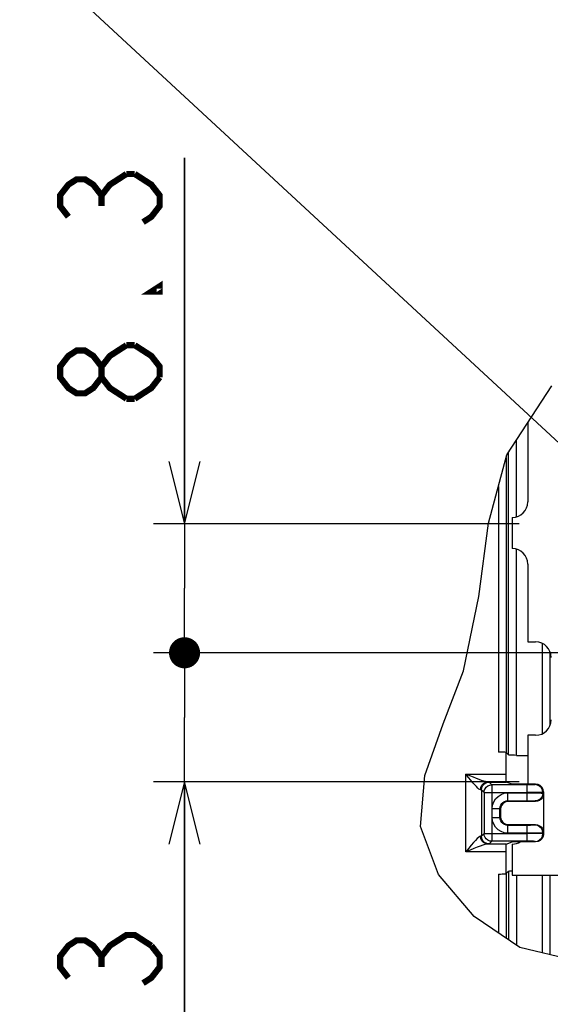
# Model space of a CAD drawing. Extents: x 29 to 422, y -226 to 287.
# Tile 25 of 63: x 90 to 107, y -58 to -26. Entities that reach past the tile are written whole.
import ezdxf

# ---------------------------------------------------------------- set-up
doc = ezdxf.new("R2010")
doc.units = 0
doc.header["$LTSCALE"] = 23.1
doc.layers.get('0').update_dxf_attribs({"linetype": 'CONTINUOUS'})
doc.layers.add('ALL_DIM', color=7, linetype='CONTINUOUS')
doc.layers.add('ALL_NOTE', color=7, linetype='CONTINUOUS')
doc.dimstyles.get("Standard").update_dxf_attribs({"dimtxt": 2.5, "dimasz": 2.5, "dimexe": 1.25, "dimexo": 0.625, "dimtad": 1, "dimcen": 2.5, "dimazin": 3, "dimtfac": 1, "dimtmove": 0, "dimatfit": 3})

# ---------------------------------------------------------------- blocks, each defined once
blk = doc.blocks.new('_DOT')
at = {"color": 0, "linetype": 'BYBLOCK'}
blk.add_line((-0.25, 0), (-1, 0), dxfattribs=at)
at = {"color": 0, "linetype": 'BYBLOCK', "const_width": 0.25}
blk.add_lwpolyline([(-0.125, 0, 1), (0.125, 0, 1)], format="xyb", close=True, dxfattribs=at)
blk = doc.blocks.new('_OPEN')
at = {"color": 0, "linetype": 'BYBLOCK'}
for p, q in [((0, 0), (-1, 0.25)), ((-1, -0.25), (0, 0)), ((-1, 0), (0, 0))]:
    blk.add_line(p, q, dxfattribs=at)
blk = doc.blocks.new('*D38')
at = {"layer": 'ALL_DIM', "color": 2, "linetype": 'CONTINUOUS'}
for p, q in [((95.357, -42.638), (95.357, -30.882)), ((95.357, -30.882), (95.357, -44.713)), ((106.111, -42.638), (94.357, -42.638)), ((95.357, -47.038), (95.357, -44.713)), ((108.111, -46.788), (94.357, -46.788)), ((95.357, -46.788), (95.357, -47.038))]:
    blk.add_line(p, q, dxfattribs=at)
at = {"layer": 'ALL_DIM', "color": 2, "linetype": 'CONTINUOUS', "xscale": 2, "yscale": 2, "zscale": 2}
for name, p, rotation in [('_OPEN', (95.357, -42.638), 270), ('_DOT', (95.357, -46.788), 90)]:
    blk.add_blockref(name, p, dxfattribs=dict(at, rotation=rotation))
blk = doc.blocks.new('*D39')
at = {"layer": 'ALL_DIM', "color": 2, "linetype": 'CONTINUOUS'}
for p, q in [((108.111, -46.788), (94.357, -46.788)), ((95.357, -46.788), (95.357, -46.538)), ((95.357, -46.538), (95.357, -48.863)), ((95.357, -63.598), (95.357, -48.863)), ((106.111, -50.938), (94.357, -50.938)), ((95.357, -50.938), (95.357, -63.598))]:
    blk.add_line(p, q, dxfattribs=at)
at = {"layer": 'ALL_DIM', "color": 2, "linetype": 'CONTINUOUS', "xscale": 2, "yscale": 2, "zscale": 2}
for name, p, rotation in [('_DOT', (95.357, -46.788), 270), ('_OPEN', (95.357, -50.938), 90)]:
    blk.add_blockref(name, p, dxfattribs=dict(at, rotation=rotation))
blk = doc.blocks.new('*D48')
at = {"layer": 'ALL_DIM', "color": 2, "linetype": 'CONTINUOUS'}
for p, q in [((109.888, -38.861), (109.888, -12.674)), ((111.888, -43.011), (111.888, -12.674)), ((109.888, -13.674), (103.636, -13.674)), ((103.636, -13.674), (110.888, -13.674)), ((116.888, -13.674), (110.888, -13.674)), ((111.888, -13.674), (116.888, -13.674))]:
    blk.add_line(p, q, dxfattribs=at)
at = {"layer": 'ALL_DIM', "color": 2, "linetype": 'CONTINUOUS', "xscale": 2, "yscale": 2, "zscale": 2}
blk.add_blockref('_OPEN', (109.888, -13.674), dxfattribs=at)
at = {"layer": 'ALL_DIM', "color": 2, "linetype": 'CONTINUOUS', "xscale": 2, "yscale": 2, "zscale": 2, "rotation": 180}
blk.add_blockref('_OPEN', (111.888, -13.674), dxfattribs=at)
blk = doc.blocks.new('*D49')
at = {"layer": 'ALL_DIM', "color": 2, "linetype": 'CONTINUOUS'}
for p, q in [((109.888, -38.861), (109.888, -19.852)), ((123.612, -30.013), (123.612, -19.852)), ((116.75, -20.852), (95.701, -20.852)), ((109.888, -20.852), (116.75, -20.852)), ((123.612, -20.852), (116.75, -20.852))]:
    blk.add_line(p, q, dxfattribs=at)
at = {"layer": 'ALL_DIM', "color": 2, "linetype": 'CONTINUOUS', "xscale": 2, "yscale": 2, "zscale": 2, "rotation": 180}
blk.add_blockref('_OPEN', (109.888, -20.852), dxfattribs=at)
at = {"layer": 'ALL_DIM', "color": 2, "linetype": 'CONTINUOUS', "xscale": 2, "yscale": 2, "zscale": 2}
blk.add_blockref('_OPEN', (123.612, -20.852), dxfattribs=at)
blk = doc.blocks.new('DOUBLE_OPEN')
at = {"color": 0, "linetype": 'BYBLOCK'}
for p, q in [((-1, 0), (-2, 0.25)), ((0, 0), (-1, 0.25)), ((-2, -0.25), (-1, 0)), ((-2, 0), (-1, 0)), ((-1, -0.25), (0, 0)), ((-1, 0), (0, 0))]:
    blk.add_line(p, q, dxfattribs=at)
blk = doc.blocks.new('*D51')
at = {"layer": 'ALL_DIM', "color": 2, "linetype": 'CONTINUOUS'}
for p, q in [((109.888, -38.861), (109.888, 4.934)), ((82.985, 3.934), (96.437, 3.934)), ((109.888, 3.934), (96.437, 3.934))]:
    blk.add_line(p, q, dxfattribs=at)
at = {"layer": 'ALL_DIM', "color": 2, "linetype": 'CONTINUOUS', "xscale": 2, "yscale": 2, "zscale": 2, "rotation": 180}
blk.add_blockref('DOUBLE_OPEN', (82.985, 3.934), dxfattribs=at)
at = {"layer": 'ALL_DIM', "color": 2, "linetype": 'CONTINUOUS', "xscale": 2, "yscale": 2, "zscale": 2}
blk.add_blockref('_OPEN', (109.888, 3.934), dxfattribs=at)

msp = doc.modelspace()

# ---------------------------------------------------------------- linework, layer by layer
at = {"color": 7, "linetype": 'CONTINUOUS'}
for p, q in [((105.713, -40.425), (107.154, -38.209)), ((106.388, -39.387), (106.388, -41.938)), ((105.127, -42.627), (105.713, -40.425)), ((104.818, -44.984), (105.127, -42.627)), ((105.888, -42.438), (105.888, -43.438)), ((106.388, -43.938), (106.388, -46.438)), ((104.323, -47.37), (104.818, -44.984)), ((106.388, -46.438), (106.638, -46.438)), ((103.672, -49.074), (104.323, -47.37)), ((103.075, -50.737), (103.672, -49.074)), ((106.388, -49.438), (106.388, -51.008)), ((106.638, -49.438), (106.388, -49.438)), ((105.679, -49.991), (105.679, -50.693)), ((105.691, -49.991), (105.771, -50.071)), ((106.021, -50.084), (106.388, -50.084)), ((102.934, -52.371), (103.075, -50.737)), ((105.888, -51.008), (105.691, -50.943)), ((106.638, -51.008), (105.888, -51.008)), ((106.888, -51.258), (106.888, -52.619)), ((106.638, -51.565), (105.764, -51.565)), ((105.514, -51.814), (105.514, -52.062)), ((103.513, -53.91), (102.934, -52.371)), ((105.764, -52.312), (106.638, -52.312)), ((105.691, -52.934), (105.888, -52.869)), ((106.638, -52.869), (105.888, -52.869)), ((105.888, -52.938), (105.888, -53.938)), ((105.679, -53.184), (105.679, -53.886)), ((104.658, -55.263), (103.513, -53.91)), ((105.68, -53.889), (105.691, -53.886)), ((105.691, -53.886), (105.771, -53.806)), ((105.888, -53.938), (140.638, -53.938)), ((106.129, -56.261), (104.658, -55.263)), ((108.802, -56.906), (106.129, -56.261))]:
    msp.add_line(p, q, dxfattribs=at)
at = {"color": 9, "linetype": 'CONTINUOUS'}
for p, q in [((106.021, -42.42), (106.021, -39.952)), ((105.691, -40.506), (105.691, -49.991)), ((105.771, -50.071), (105.771, -40.335)), ((105.441, -41.445), (105.441, -49.979)), ((106.021, -50.084), (106.021, -43.457)), ((106.858, -49.384), (106.858, -46.493)), ((107.108, -49.101), (107.108, -46.776)), ((104.397, -53.184), (104.397, -50.693)), ((104.397, -50.693), (105.679, -50.693)), ((105.101, -50.943), (105.691, -50.943)), ((105.23, -51.03), (105.147, -50.947)), ((104.897, -51.197), (104.897, -52.68)), ((104.98, -51.28), (104.897, -51.197)), ((105.23, -51.03), (105.23, -52.847)), ((106.371, -51.03), (105.23, -51.03)), ((106.371, -51.543), (106.371, -51.03)), ((106.638, -51.008), (106.621, -51.026)), ((106.888, -51.258), (106.871, -51.276)), ((104.98, -51.28), (104.98, -52.597)), ((104.98, -51.28), (106.371, -51.28)), ((105.742, -51.543), (105.742, -51.293)), ((105.742, -51.293), (106.371, -51.293)), ((105.742, -51.543), (105.764, -51.565)), ((105.742, -51.543), (106.371, -51.543)), ((106.621, -51.547), (106.638, -51.565)), ((106.871, -51.297), (106.871, -51.276)), ((106.871, -51.297), (106.888, -51.315)), ((105.242, -52.084), (105.242, -51.793)), ((105.242, -51.793), (105.492, -51.793)), ((105.492, -52.084), (105.492, -51.793)), ((105.492, -51.793), (105.514, -51.814)), ((105.242, -52.084), (105.492, -52.084)), ((105.492, -52.084), (105.514, -52.062)), ((105.742, -52.334), (105.764, -52.312)), ((105.742, -52.584), (105.742, -52.334)), ((106.371, -52.334), (105.742, -52.334)), ((106.371, -52.847), (106.371, -52.334)), ((106.638, -52.312), (106.621, -52.33)), ((104.98, -52.597), (104.897, -52.68)), ((104.98, -52.597), (106.371, -52.597)), ((105.23, -52.847), (105.147, -52.93)), ((106.371, -52.847), (105.23, -52.847)), ((106.371, -52.584), (105.742, -52.584)), ((106.564, -52.848), (106.525, -52.848)), ((106.594, -52.849), (106.564, -52.848)), ((106.613, -52.85), (106.594, -52.849)), ((106.621, -52.851), (106.613, -52.85)), ((106.888, -52.562), (106.871, -52.58)), ((106.871, -52.601), (106.871, -52.58)), ((106.888, -52.619), (106.871, -52.601)), ((105.134, -52.932), (105.101, -52.934)), ((105.691, -52.934), (105.101, -52.934)), ((105.134, -52.932), (105.147, -52.93)), ((106.638, -52.869), (106.621, -52.851)), ((105.679, -53.184), (104.397, -53.184)), ((105.441, -53.898), (105.441, -55.794)), ((105.691, -53.886), (105.691, -55.963)), ((105.771, -53.806), (105.771, -56.018)), ((106.021, -53.938), (106.021, -56.187)), ((106.858, -56.437), (106.858, -53.938)), ((107.108, -56.497), (107.108, -53.938))]:
    msp.add_line(p, q, dxfattribs=at)
at = {"color": 7, "linetype": 'CONTINUOUS'}
for points in [[(105.691, -49.991), (105.68, -49.988), (105.653, -49.985), (105.613, -49.982), (105.562, -49.98), (105.504, -49.979), (105.441, -49.979)], [(106.021, -50.084), (105.958, -50.083), (105.899, -50.082), (105.849, -50.08), (105.809, -50.077), (105.782, -50.074), (105.771, -50.071)], [(105.679, -50.693), (105.679, -50.757), (105.68, -50.816), (105.682, -50.868), (105.685, -50.908), (105.688, -50.933), (105.691, -50.943)], [(106.888, -51.258), (106.876, -51.181), (106.84, -51.111), (106.785, -51.056), (106.715, -51.02), (106.638, -51.008)], [(105.764, -51.565), (105.7, -51.573), (105.639, -51.598), (105.588, -51.638), (105.548, -51.69), (105.523, -51.75), (105.514, -51.814)], [(106.888, -51.315), (106.88, -51.379), (106.855, -51.44), (106.815, -51.491), (106.763, -51.531), (106.703, -51.556), (106.638, -51.565)], [(105.514, -52.062), (105.523, -52.127), (105.548, -52.187), (105.588, -52.239), (105.639, -52.279), (105.7, -52.304), (105.764, -52.312)], [(106.638, -52.312), (106.703, -52.321), (106.763, -52.346), (106.815, -52.385), (106.855, -52.437), (106.88, -52.497), (106.888, -52.562)], [(106.888, -52.619), (106.876, -52.696), (106.84, -52.765), (106.785, -52.821), (106.715, -52.856), (106.638, -52.869)], [(105.691, -52.934), (105.688, -52.944), (105.685, -52.969), (105.682, -53.009), (105.68, -53.06), (105.679, -53.12), (105.679, -53.184)], [(105.771, -53.806), (105.782, -53.802), (105.809, -53.799), (105.849, -53.797), (105.888, -53.795)], [(105.441, -53.898), (105.504, -53.898), (105.562, -53.896), (105.613, -53.894), (105.653, -53.892), (105.68, -53.889)]]:
    msp.add_lwpolyline(points, dxfattribs=at)
at = {"color": 9, "linetype": 'CONTINUOUS'}
for points in [[(104.897, -51.197), (104.888, -51.195), (104.866, -51.193), (104.844, -51.185), (104.815, -51.166), (104.779, -51.134), (104.734, -51.09), (104.683, -51.034), (104.624, -50.967), (104.557, -50.887), (104.481, -50.796), (104.397, -50.693)], [(105.101, -50.943), (105.068, -50.939), (105.024, -50.929), (104.969, -50.914), (104.903, -50.891), (104.826, -50.863), (104.737, -50.83), (104.637, -50.79), (104.524, -50.744), (104.397, -50.693)], [(104.866, -51.193), (104.878, -51.116), (104.911, -51.046), (104.963, -50.991), (105.029, -50.955), (105.101, -50.943)], [(104.897, -51.197), (104.909, -51.12), (104.944, -51.05), (105, -50.995), (105.069, -50.959), (105.147, -50.947)], [(105.147, -50.947), (105.134, -50.945), (105.101, -50.943)], [(104.98, -51.28), (104.988, -51.216), (105.013, -51.156), (105.053, -51.104), (105.104, -51.064), (105.165, -51.039), (105.23, -51.03)], [(106.621, -51.026), (106.613, -51.027), (106.594, -51.028), (106.564, -51.028), (106.525, -51.029), (106.478, -51.03), (106.426, -51.03), (106.371, -51.03)], [(106.871, -51.276), (106.858, -51.199), (106.823, -51.129), (106.767, -51.074), (106.698, -51.038), (106.621, -51.026)], [(105.242, -51.793), (105.255, -51.681), (105.292, -51.576), (105.352, -51.481), (105.431, -51.402), (105.525, -51.342), (105.631, -51.305), (105.742, -51.293)], [(105.492, -51.793), (105.499, -51.737), (105.517, -51.684), (105.547, -51.637), (105.587, -51.597), (105.634, -51.567), (105.687, -51.549), (105.742, -51.543)], [(106.871, -51.276), (106.856, -51.277), (106.818, -51.278), (106.758, -51.278), (106.679, -51.279), (106.585, -51.28), (106.481, -51.28), (106.371, -51.28)], [(106.371, -51.293), (106.481, -51.293), (106.585, -51.293), (106.679, -51.294), (106.758, -51.294), (106.818, -51.295), (106.856, -51.296), (106.871, -51.297)], [(106.371, -51.543), (106.426, -51.543), (106.478, -51.543), (106.525, -51.544), (106.564, -51.544), (106.594, -51.545), (106.613, -51.546), (106.621, -51.547)], [(106.871, -51.297), (106.858, -51.374), (106.823, -51.444), (106.767, -51.499), (106.698, -51.535), (106.621, -51.547)], [(105.742, -52.584), (105.631, -52.571), (105.525, -52.535), (105.431, -52.475), (105.352, -52.396), (105.292, -52.301), (105.255, -52.195), (105.242, -52.084)], [(105.742, -52.334), (105.687, -52.328), (105.634, -52.309), (105.586, -52.28), (105.547, -52.24), (105.517, -52.193), (105.499, -52.14), (105.492, -52.084)], [(106.621, -52.33), (106.613, -52.331), (106.594, -52.332), (106.564, -52.332), (106.525, -52.333), (106.478, -52.334), (106.426, -52.334), (106.371, -52.334)], [(106.871, -52.58), (106.858, -52.503), (106.823, -52.433), (106.767, -52.378), (106.698, -52.342), (106.621, -52.33)], [(104.866, -52.684), (104.84, -52.694), (104.804, -52.72), (104.759, -52.762), (104.704, -52.819), (104.641, -52.89), (104.569, -52.975), (104.488, -53.073), (104.397, -53.184)], [(104.897, -52.68), (104.888, -52.682), (104.866, -52.684)], [(105.101, -52.934), (105.029, -52.921), (104.963, -52.886), (104.911, -52.831), (104.878, -52.761), (104.866, -52.684)], [(105.147, -52.93), (105.069, -52.918), (105, -52.882), (104.944, -52.827), (104.909, -52.757), (104.897, -52.68)], [(105.23, -52.847), (105.165, -52.838), (105.104, -52.813), (105.053, -52.773), (105.013, -52.721), (104.988, -52.661), (104.98, -52.597)], [(106.871, -52.58), (106.856, -52.581), (106.818, -52.582), (106.758, -52.582), (106.679, -52.583), (106.585, -52.584), (106.481, -52.584), (106.371, -52.584)], [(106.871, -52.601), (106.856, -52.6), (106.818, -52.599), (106.758, -52.598), (106.679, -52.598), (106.585, -52.597), (106.481, -52.597), (106.371, -52.597)], [(106.525, -52.848), (106.478, -52.847), (106.426, -52.847), (106.371, -52.847)], [(106.621, -52.851), (106.698, -52.839), (106.767, -52.803), (106.823, -52.748), (106.858, -52.678), (106.871, -52.601)], [(105.101, -52.934), (105.061, -52.939), (105.007, -52.952), (104.939, -52.973), (104.858, -53.001), (104.763, -53.037), (104.655, -53.079), (104.533, -53.128), (104.397, -53.184)]]:
    msp.add_lwpolyline(points, dxfattribs=at)
at = {"color": 7, "linetype": 'CONTINUOUS'}
for centre, start, end in [((105.888, -41.938), 270, 360), ((105.888, -43.938), 0, 90), ((106.638, -46.938), 360, 90), ((106.638, -48.938), 270, 0), ((105.888, -52.438), 270, 300.5293)]:
    msp.add_arc(centre, 0.5, start, end, dxfattribs=at)
at = {"layer": 'ALL_DIM', "color": 2, "linetype": 'CONTINUOUS', "const_width": 0.2}
for points in [[(91.624, -32.774), (91.357, -32.43), (91.357, -32.086), (91.624, -31.742), (91.89, -31.57), (92.157, -31.57), (92.424, -31.742), (92.69, -32.086), (92.957, -31.742), (93.49, -31.398)], [(93.49, -31.398), (93.757, -31.398)], [(93.757, -31.398), (94.29, -31.742), (94.557, -32.086), (94.557, -32.43), (94.29, -32.774), (94.024, -32.946)], [(92.69, -32.43), (92.69, -32.086)], [(94.557, -35.01), (94.557, -35.182), (94.29, -35.182), (94.557, -35.01)], [(92.69, -37.934), (92.424, -38.278), (92.157, -38.45), (91.89, -38.45), (91.624, -38.278), (91.357, -37.934), (91.357, -37.59), (91.624, -37.246), (91.89, -37.074), (92.157, -37.074), (92.424, -37.246), (92.69, -37.59)], [(93.49, -38.622), (92.957, -38.278), (92.69, -37.934), (92.69, -37.59), (92.957, -37.246), (93.49, -36.902)], [(93.49, -36.902), (93.757, -36.902)], [(93.757, -36.902), (94.29, -37.246), (94.557, -37.59), (94.557, -37.934)], [(94.557, -37.934), (94.29, -38.278), (93.757, -38.622)], [(93.757, -38.622), (93.49, -38.622)], [(91.624, -57.234), (91.357, -56.89), (91.357, -56.546), (91.624, -56.202), (91.89, -56.03), (92.157, -56.03), (92.424, -56.202), (92.69, -56.546), (92.957, -56.202), (93.224, -56.03), (93.49, -55.858), (93.757, -55.858), (94.29, -56.202)], [(94.29, -56.202), (94.557, -56.546), (94.557, -56.89), (94.29, -57.234), (94.024, -57.406)], [(92.69, -56.89), (92.69, -56.546)]]:
    msp.add_lwpolyline(points, dxfattribs=at)
at = {"layer": 'ALL_NOTE', "color": 2, "linetype": 'CONTINUOUS'}
msp.add_line((108.933, -41.482), (87.728, -21.842), dxfattribs=at)

# ---------------------------------------------------------------- dimensions: what is measured, and where the dimension line sits
at = {"layer": 'ALL_DIM', "color": 2, "linetype": 'CONTINUOUS'}
for base, p1, p2, angle, override, picture, middle in [((82.985, 3.934), (109.888, -38.861), (82.985, 2.934), 180, {"dimblk2": 'DOUBLE_OPEN', "dimsah": 1}, '*D51', (89.586, 4.734)), ((95.357, -42.638), (108.111, -46.788), (106.111, -42.638), 90, {"dimblk1": 'DOT', "dimsah": 1}, '*D38', (94.557, -39.138)), ((95.357, -50.938), (108.111, -46.788), (106.111, -50.938), 270, {"dimblk1": 'DOT', "dimsah": 1}, '*D39', (94.557, -63.598))]:
    dim = msp.add_linear_dim(base=base, p1=p1, p2=p2, angle=angle, dimstyle='Standard', override=override, dxfattribs=at)
    dim.commit()
    dim.dimension.update_dxf_attribs({"geometry": picture, "text_midpoint": middle, "dimtype": 128})
for base, p2, picture, middle in [((111.888, -13.674), (111.888, -43.011), '*D48', (103.636, -12.874)), ((123.612, -20.852), (123.612, -30.013), '*D49', (95.701, -20.052))]:
    dim = msp.add_linear_dim(base=base, p1=(109.888, -38.861), p2=p2, dimstyle='Standard', dxfattribs=at)
    dim.commit()
    dim.dimension.update_dxf_attribs({"geometry": picture, "text_midpoint": middle, "dimtype": 128})

doc.saveas('drawing.dxf')
